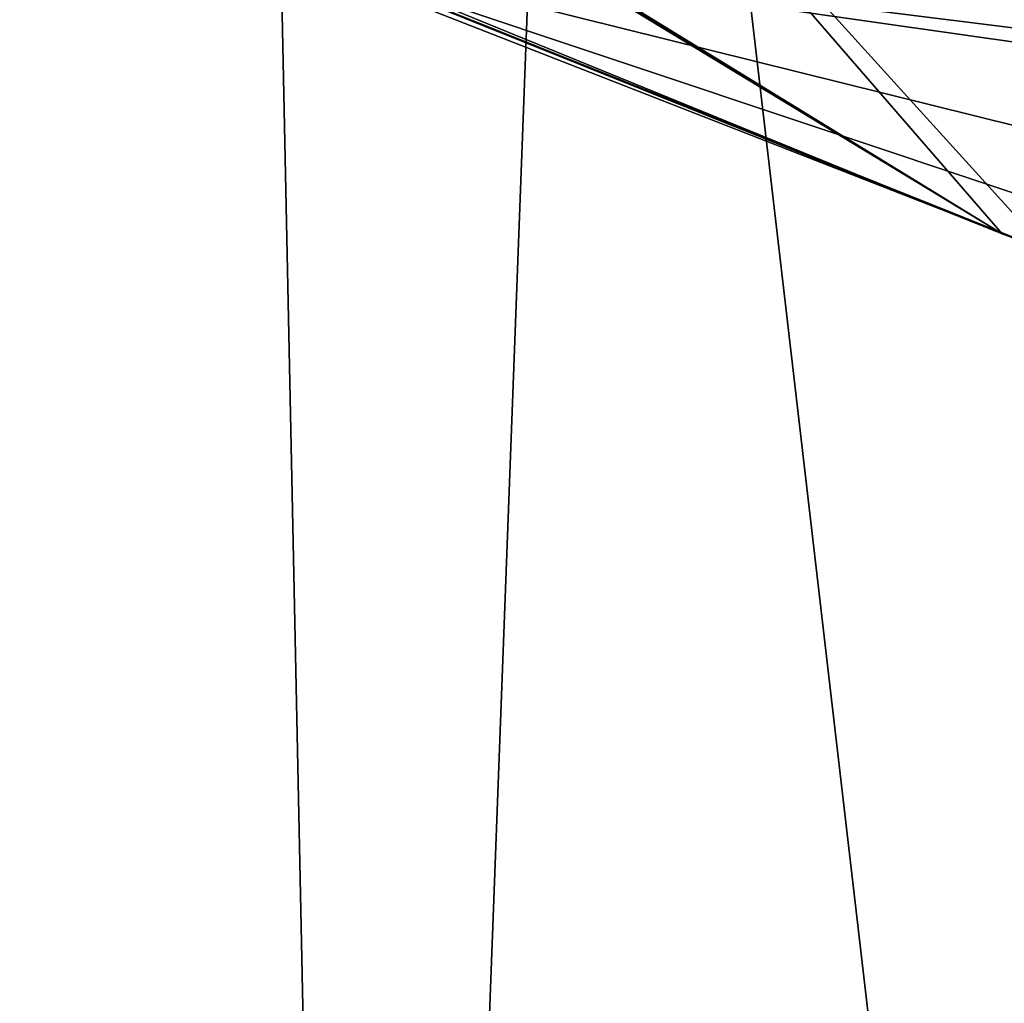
# Model space of a CAD drawing. Header units: metres. Extents: x -204 to 106, y -88 to 116.
# Tile 53 of 256: x -173 to -164, y -60 to -52. Entities that reach past the tile are written whole.
import ezdxf

# ---------------------------------------------------------------- set-up
doc = ezdxf.new("R2010")
doc.units = ezdxf.units.M
doc.layers.add('solid_20472013_1', color=7, linetype='CONTINUOUS')

msp = doc.modelspace()

# ---------------------------------------------------------------- linework, layer by layer
at = {"layer": 'solid_20472013_1'}
for points in [[(-171, -38.799999, 0), (-169.97226, -88.300003, -6.4891), (-169.97226, -88.300003, 6.4891)], [(-171, -38.799999, 0), (-168.112457, -38.799999, -10.627277), (-169.97226, -88.300003, -6.4891)], [(-168.112457, -38.799999, 10.627277), (-171, -38.799999, 0), (-169.97226, -88.300003, 6.4891)], [(-168.112457, -38.799999, -10.627277), (-162.343369, -88.300003, -16.989424), (-169.97226, -88.300003, -6.4891)], [(-168.112457, -38.799999, 10.627277), (-169.97226, -88.300003, 6.4891), (-162.343369, -88.300003, 16.989424)], [(-168.112457, -38.799999, -10.627277), (-160.243896, -38.799999, -18.332006), (-162.343369, -88.300003, -16.989424)], [(-168.112457, -38.799999, 10.627277), (-162.343369, -88.300003, 16.989424), (-162.236191, -46.650566, 17.066797)], [(-164.037735, -53.635311, 179.526459), (-171.235626, -50.821354, 191.760025), (-192.194977, -42.347675, 189.737808)], [(-164.430359, -53.488564, 179.483948), (-164.037735, -53.635311, 179.526459), (-192.194977, -42.347675, 189.737808)], [(-190.505524, -42.841614, 187.761551), (-164.430359, -53.488564, 179.483948), (-192.194977, -42.347675, 189.737808)], [(-190.505524, -42.841614, 187.761551), (-177.851654, -45.349335, 177.293533), (-164.430359, -53.488564, 179.483948)], [(-177.851654, -45.349335, 177.293533), (-177.751129, -45.362213, 177.232239), (-164.430359, -53.488564, 179.483948)], [(-177.751129, -45.362213, 177.232239), (-177.648697, -45.374638, 177.169434), (-164.430359, -53.488564, 179.483948)], [(-169.997162, -47.062401, 171.479874), (-164.430359, -53.488564, 179.483948), (-177.648697, -45.374638, 177.169434)], [(-165.221985, -47.875935, 207.706635), (-176.140076, -46.188232, 207.464752), (-150, -53.468121, 191.806305)], [(-171.235626, -50.821354, 191.760025), (-150, -53.468121, 191.806305), (-176.140076, -46.188232, 207.464752)], [(-172.539246, -46.887032, 177.682251), (-163.155243, -51.522354, 179.012451), (-160.443344, -52.40802, 171.163177)], [(-166.794739, -47.861858, 171.232788), (-172.539246, -46.887032, 177.682251), (-160.443344, -52.40802, 171.163177)], [(-169.997162, -47.062401, 171.479874), (-164.037735, -53.635311, 179.526459), (-164.430359, -53.488564, 179.483948)], [(-158.525574, -56.134861, 165.980423), (-164.037735, -53.635311, 179.526459), (-169.997162, -47.062401, 171.479874)], [(-158.525574, -56.134861, 165.980423), (-169.997162, -47.062401, 171.479874), (-165.479904, -49.392666, 163.001862)], [(-163.046387, -50.093872, 163.307251), (-166.794739, -47.861858, 171.232788), (-160.443344, -52.40802, 171.163177)], [(-165.221985, -47.875935, 207.706635), (-150, -53.468121, 191.806305), (-150, -48.781574, 207.833481)], [(-169.920349, -48.704372, 191.22084), (-150, -51.419746, 189.709305), (-150, -53.669289, 179.662918)], [(-169.920349, -48.704372, 191.22084), (-150, -53.669289, 179.662918), (-161.725754, -51.980061, 179.145859)], [(-169.920349, -48.704372, 191.22084), (-161.725754, -51.980061, 179.145859), (-163.155243, -51.522354, 179.012451)], [(-157.309326, -58.30986, 148.928543), (-165.479904, -49.392666, 163.001862), (-163.420212, -51.833885, 147.897903)], [(-163.732559, -50.805481, 152.232315), (-163.420212, -51.833885, 147.897903), (-165.479904, -49.392666, 163.001862)], [(-157.309326, -58.30986, 148.928543), (-158.525574, -56.134861, 165.980423), (-165.479904, -49.392666, 163.001862)], [(-171.235626, -50.821354, 191.760025), (-150, -53.84549, 190.314102), (-150, -53.468121, 191.806305)], [(-171.235626, -50.821354, 191.760025), (-150, -56.095028, 180.267731), (-150, -53.84549, 190.314102)], [(-157.430786, -55.435341, 180.055008), (-150, -56.095028, 180.267731), (-171.235626, -50.821354, 191.760025)], [(-164.037735, -53.635311, 179.526459), (-157.430786, -55.435341, 180.055008), (-171.235626, -50.821354, 191.760025)]]:
    msp.add_3dface(points, dxfattribs=at)

doc.saveas('drawing.dxf')
